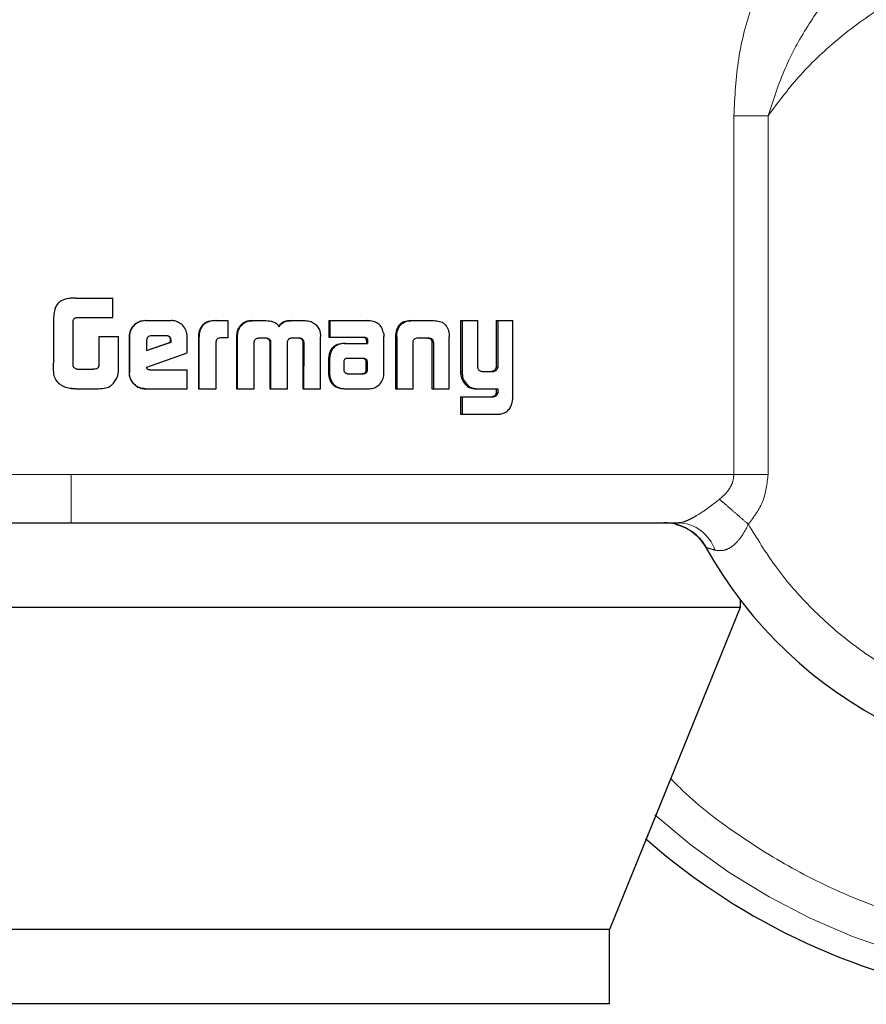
# Model space of a CAD drawing. Header units: millimetres. Extents: x 23 to 246, y 71 to 158.
# Tile 41 of 76: x 158.366 to 159.278, y 70.502 to 71.563. Entities that reach past the tile are written whole.
import ezdxf

# ---------------------------------------------------------------- set-up
doc = ezdxf.new("R2010")
doc.units = ezdxf.units.MM
doc.linetypes.add('PHANTOM', pattern=[12.7, 6.35, -1.27, 1.27, -1.27, 1.27, -1.27])

msp = doc.modelspace()

# ---------------------------------------------------------------- linework, layer by layer
at = {"color": 8, "linetype": 'PHANTOM', "lineweight": 18}
for p, q in [((159.1352, 71.4592), (159.1352, 71.0729)), ((159.1721, 71.4592), (159.1352, 71.4592)), ((159.1721, 71.0729), (159.1721, 71.4592)), ((158.7721, 71.221), (158.7707, 71.221)), ((158.81, 71.2148), (158.8115, 71.2148)), ((158.6986, 71.1967), (158.6997, 71.1967)), ((158.737, 71.1973), (158.7383, 71.1973)), ((158.8408, 71.1838), (158.8425, 71.1838)), ((158.8753, 71.1565), (158.8771, 71.1565)), ((158.4214, 71.0729), (157.4151, 71.0729)), ((159.1352, 71.0729), (158.4214, 71.0729)), ((159.1352, 71.0729), (159.1721, 71.0729))]:
    msp.add_line(p, q, dxfattribs=at)
at = {"color": 7, "linetype": 'Continuous', "lineweight": 25}
for p, q in [((158.4214, 71.2626), (158.4192, 71.2622)), ((158.4192, 71.2624), (158.4192, 71.2624)), ((158.4264, 71.2628), (158.4214, 71.2626)), ((158.4264, 71.2628), (158.4662, 71.2628)), ((158.4264, 71.2628), (158.4264, 71.2628)), ((158.4662, 71.2418), (158.4662, 71.2628)), ((158.4023, 71.2387), (158.4023, 71.1928)), ((158.4234, 71.1903), (158.4234, 71.2378)), ((158.4272, 71.2418), (158.4662, 71.2418)), ((158.501, 71.2385), (158.5013, 71.2385)), ((158.5013, 71.2385), (158.5291, 71.2385)), ((158.577, 71.2385), (158.5776, 71.2385)), ((158.5776, 71.2385), (158.5902, 71.2385)), ((158.5902, 71.2385), (158.5902, 71.2199)), ((158.6163, 71.2385), (158.6171, 71.2385)), ((158.6171, 71.2385), (158.6311, 71.2385)), ((158.6586, 71.2385), (158.6595, 71.2385)), ((158.6595, 71.2385), (158.6734, 71.2385)), ((158.6989, 71.2385), (158.6989, 71.2208)), ((158.6989, 71.2385), (158.7, 71.2385)), ((158.7, 71.2385), (158.7, 71.2208)), ((158.7, 71.2385), (158.7405, 71.2385)), ((158.7871, 71.2385), (158.7885, 71.2385)), ((158.7885, 71.2385), (158.8125, 71.2385)), ((158.8408, 71.2385), (158.8408, 71.1838)), ((158.8408, 71.2385), (158.8425, 71.2385)), ((158.8425, 71.2385), (158.8425, 71.1838)), ((158.8425, 71.2385), (158.8594, 71.2385)), ((158.8594, 71.1896), (158.8594, 71.2385)), ((158.8791, 71.2385), (158.8791, 71.1884)), ((158.8791, 71.2385), (158.8809, 71.2385)), ((158.8809, 71.2385), (158.8809, 71.1884)), ((158.8809, 71.2385), (158.8973, 71.2385)), ((158.8973, 71.1578), (158.8973, 71.2385)), ((158.5239, 71.2222), (158.5077, 71.2222)), ((158.6026, 71.2308), (158.6019, 71.2308)), ((158.771, 71.2244), (158.7723, 71.2244)), ((158.8284, 71.2244), (158.8287, 71.221)), ((158.4512, 71.2213), (158.4512, 71.1905)), ((158.4512, 71.2213), (158.4513, 71.2213)), ((158.4513, 71.2213), (158.4513, 71.1905)), ((158.4513, 71.2213), (158.4724, 71.2213)), ((158.4724, 71.19), (158.4724, 71.2213)), ((158.4838, 71.2212), (158.484, 71.2212)), ((158.4838, 71.2212), (158.4838, 71.1825)), ((158.484, 71.2212), (158.484, 71.1825)), ((158.5025, 71.2172), (158.5025, 71.2064)), ((158.5025, 71.2064), (158.529, 71.2153)), ((158.5025, 71.2065), (158.5285, 71.2153)), ((158.529, 71.2171), (158.5285, 71.2171)), ((158.5285, 71.2153), (158.5285, 71.2171)), ((158.529, 71.2153), (158.5285, 71.2153)), ((158.529, 71.2153), (158.529, 71.2171)), ((158.5463, 71.2037), (158.5463, 71.2212)), ((158.5584, 71.2197), (158.5584, 71.1652)), ((158.5584, 71.2197), (158.5589, 71.2197)), ((158.5589, 71.2197), (158.5589, 71.1652)), ((158.5774, 71.1652), (158.5774, 71.2159)), ((158.5902, 71.2199), (158.5821, 71.2199)), ((158.5995, 71.2209), (158.5995, 71.1652)), ((158.5995, 71.2209), (158.6002, 71.2209)), ((158.6002, 71.2209), (158.6002, 71.1652)), ((158.6185, 71.1652), (158.6183, 71.2143)), ((158.6235, 71.2199), (158.6323, 71.2199)), ((158.6353, 71.2152), (158.6353, 71.1652)), ((158.6353, 71.2152), (158.6362, 71.2152)), ((158.6362, 71.2152), (158.6362, 71.1652)), ((158.6544, 71.1652), (158.6544, 71.2152)), ((158.659, 71.2199), (158.6669, 71.2199)), ((158.6697, 71.2185), (158.6706, 71.2185)), ((158.671, 71.2143), (158.6708, 71.1652)), ((158.671, 71.2143), (158.672, 71.2143)), ((158.672, 71.2143), (158.6718, 71.1652)), ((158.6899, 71.1652), (158.69, 71.2209)), ((158.6989, 71.2208), (158.7, 71.2208)), ((158.7, 71.2208), (158.7369, 71.2208)), ((158.7158, 71.214), (158.717, 71.214)), ((158.717, 71.214), (158.7407, 71.214)), ((158.7393, 71.218), (158.7393, 71.217)), ((158.7393, 71.218), (158.7406, 71.218)), ((158.7393, 71.217), (158.7406, 71.217)), ((158.7395, 71.2159), (158.7395, 71.214)), ((158.7395, 71.2159), (158.7407, 71.2159)), ((158.7406, 71.218), (158.7406, 71.217)), ((158.7407, 71.2159), (158.7407, 71.214)), ((158.7582, 71.1824), (158.7583, 71.2213)), ((158.7707, 71.221), (158.7707, 71.1652)), ((158.7721, 71.221), (158.7721, 71.1652)), ((158.7896, 71.1652), (158.7896, 71.2158)), ((158.7951, 71.2199), (158.8059, 71.2199)), ((158.8099, 71.2158), (158.8114, 71.2158)), ((158.81, 71.2148), (158.81, 71.1652)), ((158.8115, 71.2148), (158.8115, 71.1652)), ((158.8287, 71.1652), (158.8287, 71.221)), ((158.5028, 71.1884), (158.5463, 71.2037)), ((158.4512, 71.1905), (158.4513, 71.1905)), ((158.6986, 71.1967), (158.6986, 71.1817)), ((158.6997, 71.1967), (158.6997, 71.1817)), ((158.715, 71.1941), (158.715, 71.193)), ((158.715, 71.193), (158.715, 71.1855)), ((158.7185, 71.1978), (158.7177, 71.1976)), ((158.7195, 71.1978), (158.7185, 71.1978)), ((158.7358, 71.1979), (158.7195, 71.1978)), ((158.7393, 71.1856), (158.7392, 71.1937)), ((158.7404, 71.1937), (158.7392, 71.1937)), ((158.7406, 71.1856), (158.7404, 71.1937)), ((158.4279, 71.1862), (158.4446, 71.1862)), ((158.4838, 71.1825), (158.484, 71.1825)), ((158.5059, 71.1855), (158.5463, 71.1855)), ((158.5463, 71.1652), (158.5463, 71.1855)), ((158.6986, 71.1817), (158.6997, 71.1817)), ((158.7195, 71.1812), (158.7348, 71.1813)), ((158.7196, 71.1812), (158.736, 71.1813)), ((158.736, 71.1813), (158.7348, 71.1813)), ((158.7396, 71.1827), (158.7383, 71.1827)), ((158.7406, 71.1856), (158.7393, 71.1856)), ((158.8639, 71.1838), (158.8758, 71.1838)), ((158.875, 71.1839), (158.8768, 71.1839)), ((158.8791, 71.1884), (158.8809, 71.1884)), ((158.6989, 71.1785), (158.7, 71.1785)), ((158.8432, 71.1735), (158.8448, 71.1735)), ((158.4178, 71.1659), (158.4179, 71.1659)), ((158.4204, 71.1656), (158.4214, 71.1654)), ((158.4214, 71.1654), (158.4265, 71.1652)), ((158.4265, 71.1652), (158.4508, 71.1652)), ((158.4265, 71.1652), (158.4265, 71.1652)), ((158.5013, 71.1652), (158.501, 71.1652)), ((158.5013, 71.1652), (158.5463, 71.1652)), ((158.5584, 71.1652), (158.5589, 71.1652)), ((158.5589, 71.1652), (158.5774, 71.1652)), ((158.5995, 71.1652), (158.6002, 71.1652)), ((158.6002, 71.1652), (158.6185, 71.1652)), ((158.6353, 71.1652), (158.6362, 71.1652)), ((158.6362, 71.1652), (158.6544, 71.1652)), ((158.6708, 71.1652), (158.6718, 71.1652)), ((158.6718, 71.1652), (158.6899, 71.1652)), ((158.7167, 71.1652), (158.7179, 71.1652)), ((158.7179, 71.1652), (158.7423, 71.1652)), ((158.7707, 71.1652), (158.7721, 71.1652)), ((158.7721, 71.1652), (158.7896, 71.1652)), ((158.81, 71.1652), (158.8115, 71.1652)), ((158.8115, 71.1652), (158.8287, 71.1652)), ((158.8575, 71.1652), (158.8593, 71.1652)), ((158.8593, 71.1652), (158.8809, 71.1652)), ((158.8791, 71.1652), (158.8791, 71.1609)), ((158.8791, 71.1609), (158.8809, 71.1609)), ((158.8809, 71.1652), (158.8809, 71.1609)), ((158.8408, 71.1564), (158.8408, 71.1378)), ((158.8408, 71.1564), (158.8425, 71.1564)), ((158.8425, 71.1564), (158.8425, 71.1378)), ((158.8425, 71.1564), (158.8762, 71.1564)), ((158.8408, 71.1378), (158.8425, 71.1378)), ((158.8425, 71.1378), (158.8818, 71.1378)), ((159.1421, 70.938), (159.1421, 70.9296)), ((159.1421, 70.9296), (157.606, 70.9296)), ((159.1421, 70.9296), (159.0011, 70.5826)), ((159.0011, 70.5826), (157.7274, 70.5826)), ((159.0011, 70.5026), (159.0011, 70.5826)), ((159.0011, 70.5026), (157.7274, 70.5026))]:
    msp.add_line(p, q, dxfattribs=at)
for centre, radius, start, end in [((159.5145, 71.2222), 0.4685, 209.1217, 56.7142), ((159.5145, 71.2222), 0.72, 228.7799, 0), ((159.0598, 70.9688), 0.0521, 29.1217, 90)]:
    msp.add_arc(centre, radius, start, end, dxfattribs=at)
at = {"color": 8, "linetype": 'PHANTOM', "lineweight": 18}
for centre, radius, start, end in [((159.5145, 71.2222), 0.6941, 227.9991, 0), ((159.0738, 70.9775), 0.0434, 18.5513, 87.0757)]:
    msp.add_arc(centre, radius, start, end, dxfattribs=at)
for points, knots in [([(159.2087, 71.6684), (159.1979, 71.6563), (159.1765, 71.6323), (159.1538, 71.5792), (159.1384, 71.5211), (159.1363, 71.4798), (159.1352, 71.4592)], [0, 0, 0, 0, 0.250126, 0.4993281, 0.7491249, 1, 1, 1, 1]), ([(159.1509, 71.0192), (159.1601, 71.0041), (159.1793, 70.9725), (159.2172, 70.9287), (159.2641, 70.8873), (159.3209, 70.8513), (159.3866, 70.8236), (159.4594, 70.8071), (159.5365, 70.8039), (159.6139, 70.8152), (159.6876, 70.8408), (159.7541, 70.8788), (159.8106, 70.9264), (159.8557, 70.9802), (159.8893, 71.037), (159.9122, 71.094), (159.9256, 71.149), (159.9315, 71.2021), (159.9308, 71.2555), (159.9227, 71.3115), (159.9054, 71.3704), (159.8774, 71.4302), (159.8376, 71.4882), (159.7859, 71.541), (159.7234, 71.5852), (159.6524, 71.6177), (159.5764, 71.6364), (159.4995, 71.6406), (159.4254, 71.6311), (159.3574, 71.6098), (159.2974, 71.5795), (159.2468, 71.5428), (159.2048, 71.5028), (159.1827, 71.4733), (159.1721, 71.4592)], [0, 0, 0, 0, 0.024626, 0.051455, 0.080502, 0.111688, 0.14481, 0.17953, 0.215376, 0.251769, 0.288076, 0.323674, 0.358006, 0.390636, 0.421263, 0.449719, 0.475951, 0.499999, 0.52406, 0.550307, 0.578778, 0.609419, 0.642062, 0.676405, 0.712009, 0.748319, 0.78471, 0.82055, 0.855261, 0.888371, 0.919543, 0.948575, 0.975389, 1, 1, 1, 1]), ([(159.1721, 71.4592), (159.1778, 71.4764), (159.1888, 71.5102), (159.2136, 71.5557), (159.2421, 71.5956), (159.2646, 71.6149), (159.2756, 71.6243)], [0, 0, 0, 0, 0.265015, 0.521287, 0.766872, 1, 1, 1, 1]), ([(160.1693, 71.2222), (160.1688, 71.2028), (160.1678, 71.1628), (160.1591, 71.1013), (160.1437, 71.0361), (160.1195, 70.9677), (160.0849, 70.8971), (160.0429, 70.8329), (159.9956, 70.7762), (159.9452, 70.7272), (159.8875, 70.6822), (159.8227, 70.6427), (159.7518, 70.6101), (159.6757, 70.5858), (159.5961, 70.5707), (159.5145, 70.5656), (159.433, 70.5707), (159.3533, 70.5858), (159.2773, 70.6101), (159.2063, 70.6426), (159.1418, 70.6824), (159.0955, 70.7169), (159.0727, 70.7396), (159.0671, 70.7452)], [0, 0, 0, 0, 0.038195, 0.078917, 0.122126, 0.170129, 0.221694, 0.276885, 0.320979, 0.367141, 0.415234, 0.465063, 0.516373, 0.568856, 0.622148, 0.675855, 0.729562, 0.782854, 0.835337, 0.886647, 0.936476, 0.984569, 1, 1, 1, 1]), ([(158.4214, 71.0209), (158.4214, 71.0218), (158.4214, 71.0237), (158.4214, 71.0378), (158.4214, 71.0553), (158.4214, 71.0672), (158.4214, 71.0729)], [0, 0, 0, 0, 0.270246, 0.562418, 0.789727, 1, 1, 1, 1]), ([(159.1198, 71.0461), (159.122, 71.048), (159.1263, 71.0516), (159.1312, 71.0583), (159.1346, 71.0654), (159.135, 71.0705), (159.1352, 71.0729)], [0, 0, 0, 0, 0.276714, 0.532887, 0.771976, 1, 1, 1, 1]), ([(159.1509, 71.0192), (159.1569, 71.0272), (159.1688, 71.0432), (159.171, 71.063), (159.1721, 71.0729)], [0, 0, 0, 0, 0.500879, 1, 1, 1, 1]), ([(159.0761, 71.0209), (159.0772, 71.021), (159.0793, 71.0211), (159.0836, 71.0226), (159.0886, 71.0248), (159.0963, 71.0291), (159.1072, 71.0363), (159.1154, 71.0427), (159.1198, 71.0461)], [0, 0, 0, 0, 0.118356, 0.234217, 0.350604, 0.468996, 0.720989, 1, 1, 1, 1]), ([(159.1198, 71.0461), (159.1217, 71.0444), (159.1257, 71.041), (159.1334, 71.0343), (159.142, 71.0269), (159.148, 71.0218), (159.1509, 71.0192)], [0, 0, 0, 0, 0.246695, 0.499971, 0.753256, 1, 1, 1, 1]), ([(159.115, 70.9913), (159.1182, 70.9909), (159.1228, 70.9902), (159.1296, 70.9929), (159.1361, 70.9971), (159.1441, 71.0058), (159.1486, 71.0146), (159.1509, 71.0192)], [0, 0, 0, 0, 0.24905, 0.369443, 0.488643, 0.733649, 1, 1, 1, 1]), ([(159.1053, 70.9942), (159.1054, 70.9941), (159.1057, 70.9941), (159.1083, 70.9933), (159.1123, 70.9921), (159.115, 70.9913)], [0, 0, 0, 0, 0.243946, 0.491177, 1, 1, 1, 1])]:
    msp.add_open_spline(points, degree=3, knots=knots, dxfattribs=at)
at = {"color": 7, "linetype": 'Continuous', "lineweight": 25}
for points, knots in [([(158.4264, 71.2628), (158.4237, 71.2627), (158.4183, 71.2626), (158.4114, 71.2607), (158.4068, 71.257), (158.4038, 71.2519), (158.4025, 71.2455), (158.4024, 71.2407), (158.4023, 71.2387)], [0, 0, 0, 0, 0.20268, 0.40728, 0.523024, 0.638625, 0.845641, 1, 1, 1, 1]), ([(158.4234, 71.2378), (158.4235, 71.2384), (158.4238, 71.2395), (158.4247, 71.2408), (158.4258, 71.2416), (158.4267, 71.2417), (158.4272, 71.2418)], [0, 0, 0, 0, 0.33619, 0.550356, 0.765338, 1, 1, 1, 1]), ([(158.501, 71.2385), (158.4988, 71.2383), (158.4944, 71.2378), (158.4891, 71.2341), (158.4853, 71.2292), (158.4839, 71.2246), (158.4838, 71.2219), (158.4838, 71.2212)], [0, 0, 0, 0, 0.241687, 0.484842, 0.698277, 0.917588, 1, 1, 1, 1]), ([(158.5013, 71.2385), (158.4991, 71.2383), (158.4947, 71.2378), (158.4893, 71.2341), (158.4855, 71.2292), (158.4841, 71.2246), (158.4841, 71.2219), (158.484, 71.2212)], [0, 0, 0, 0, 0.242859, 0.487192, 0.701543, 0.919959, 1, 1, 1, 1]), ([(158.5463, 71.2212), (158.5461, 71.2234), (158.5457, 71.2278), (158.5419, 71.2332), (158.5371, 71.237), (158.5325, 71.2384), (158.5298, 71.2385), (158.5291, 71.2385)], [0, 0, 0, 0, 0.242772, 0.486979, 0.700859, 0.920391, 1, 1, 1, 1]), ([(158.577, 71.2385), (158.5743, 71.2383), (158.57, 71.2381), (158.5645, 71.2355), (158.5612, 71.2319), (158.5587, 71.2265), (158.5585, 71.2223), (158.5584, 71.2197)], [0, 0, 0, 0, 0.264558, 0.426964, 0.590343, 0.738775, 1, 1, 1, 1]), ([(158.5776, 71.2385), (158.5749, 71.2383), (158.5706, 71.2381), (158.5651, 71.2354), (158.5617, 71.2319), (158.5593, 71.2265), (158.5591, 71.2223), (158.5589, 71.2197)], [0, 0, 0, 0, 0.2666869, 0.4291123, 0.592541, 0.7409714, 1, 1, 1, 1]), ([(158.6163, 71.2385), (158.6141, 71.2383), (158.6102, 71.238), (158.6051, 71.235), (158.6029, 71.2322), (158.6019, 71.2308)], [0, 0, 0, 0, 0.384194, 0.690336, 1, 1, 1, 1]), ([(158.6026, 71.2308), (158.6041, 71.2326), (158.6067, 71.2359), (158.6121, 71.2382), (158.6155, 71.2384), (158.6171, 71.2385)], [0, 0, 0, 0, 0.4062724, 0.7244622, 1, 1, 1, 1]), ([(158.6311, 71.2385), (158.6337, 71.2383), (158.6377, 71.2381), (158.6425, 71.2356), (158.6445, 71.2334), (158.6453, 71.2321), (158.6454, 71.232)], [0, 0, 0, 0, 0.483294, 0.726005, 0.969973, 1, 1, 1, 1]), ([(158.6586, 71.2385), (158.6559, 71.2383), (158.6518, 71.2381), (158.6468, 71.2354), (158.6453, 71.2331), (158.6445, 71.232)], [0, 0, 0, 0, 0.500075, 0.750159, 1, 1, 1, 1]), ([(158.6454, 71.232), (158.6461, 71.2331), (158.6477, 71.2354), (158.6527, 71.2381), (158.6568, 71.2383), (158.6595, 71.2385)], [0, 0, 0, 0, 0.249433, 0.499536, 1, 1, 1, 1]), ([(158.6734, 71.2385), (158.6756, 71.2383), (158.6795, 71.238), (158.6845, 71.235), (158.6866, 71.2322), (158.6876, 71.2308)], [0, 0, 0, 0, 0.3856616, 0.6921941, 1, 1, 1, 1]), ([(158.7436, 71.2382), (158.7431, 71.2383), (158.742, 71.2384), (158.741, 71.2385), (158.7405, 71.2385)], [0, 0, 0, 0, 0.500247, 1, 1, 1, 1]), ([(158.758, 71.2245), (158.7575, 71.2265), (158.7567, 71.2301), (158.7536, 71.2342), (158.7493, 71.2371), (158.7457, 71.2378), (158.7436, 71.2382)], [0, 0, 0, 0, 0.282971, 0.488392, 0.693696, 1, 1, 1, 1]), ([(158.7871, 71.2385), (158.7845, 71.2383), (158.7805, 71.238), (158.7757, 71.235), (158.7727, 71.2311), (158.7714, 71.2272), (158.771, 71.2248), (158.771, 71.2244)], [0, 0, 0, 0, 0.328283, 0.515875, 0.703903, 0.94273, 1, 1, 1, 1]), ([(158.7723, 71.2244), (158.7728, 71.2265), (158.7735, 71.2301), (158.7765, 71.2345), (158.7806, 71.2373), (158.7848, 71.2384), (158.7876, 71.2385), (158.7885, 71.2385)], [0, 0, 0, 0, 0.259948, 0.447421, 0.635287, 0.880863, 1, 1, 1, 1]), ([(158.8125, 71.2385), (158.8145, 71.2384), (158.8173, 71.2382), (158.8209, 71.2368), (158.8233, 71.2352), (158.8254, 71.233), (158.8274, 71.2295), (158.828, 71.2264), (158.8284, 71.2244)], [0, 0, 0, 0, 0.250408, 0.37568, 0.500871, 0.622441, 0.750762, 1, 1, 1, 1]), ([(158.5077, 71.2222), (158.507, 71.2221), (158.5056, 71.222), (158.5039, 71.2207), (158.5028, 71.2192), (158.5026, 71.2179), (158.5025, 71.2173), (158.5025, 71.2172)], [0, 0, 0, 0, 0.272098, 0.51944, 0.755436, 0.965095, 1, 1, 1, 1]), ([(158.5285, 71.2171), (158.5285, 71.218), (158.5284, 71.2193), (158.5275, 71.2208), (158.5265, 71.2216), (158.5251, 71.2221), (158.5241, 71.2222), (158.5235, 71.2222)], [0, 0, 0, 0, 0.317481, 0.474467, 0.632141, 0.786593, 1, 1, 1, 1]), ([(158.529, 71.2171), (158.5289, 71.2178), (158.5288, 71.219), (158.5281, 71.2206), (158.5271, 71.2215), (158.5257, 71.2221), (158.5246, 71.2221), (158.5239, 71.2222)], [0, 0, 0, 0, 0.273231, 0.436146, 0.600367, 0.749551, 1, 1, 1, 1]), ([(158.6019, 71.2308), (158.6012, 71.2296), (158.6002, 71.2274), (158.5996, 71.224), (158.5995, 71.2219), (158.5995, 71.2209)], [0, 0, 0, 0, 0.391771, 0.692871, 1, 1, 1, 1]), ([(158.6026, 71.2308), (158.602, 71.2296), (158.6009, 71.2274), (158.6003, 71.224), (158.6002, 71.2219), (158.6002, 71.2209)], [0, 0, 0, 0, 0.395754, 0.694824, 1, 1, 1, 1]), ([(158.6876, 71.2308), (158.6884, 71.2292), (158.6895, 71.2269), (158.6899, 71.2234), (158.69, 71.2217), (158.69, 71.2209)], [0, 0, 0, 0, 0.499116, 0.749518, 1, 1, 1, 1]), ([(158.758, 71.2245), (158.7581, 71.2242), (158.7582, 71.2235), (158.7582, 71.2224), (158.7583, 71.2217), (158.7583, 71.2213)], [0, 0, 0, 0, 0.308549, 0.617086, 1, 1, 1, 1]), ([(158.771, 71.2244), (158.7709, 71.2238), (158.7708, 71.2227), (158.7707, 71.2215), (158.7707, 71.221)], [0, 0, 0, 0, 0.499915, 1, 1, 1, 1]), ([(158.7721, 71.221), (158.7721, 71.2213), (158.7721, 71.222), (158.7722, 71.2231), (158.7723, 71.2239), (158.7723, 71.2244)], [0, 0, 0, 0, 0.292424, 0.583873, 1, 1, 1, 1]), ([(158.5821, 71.2199), (158.5815, 71.2198), (158.5802, 71.2196), (158.5787, 71.2188), (158.5778, 71.2177), (158.5775, 71.2167), (158.5774, 71.2161), (158.5774, 71.2159)], [0, 0, 0, 0, 0.278808, 0.561559, 0.734975, 0.908912, 1, 1, 1, 1]), ([(158.6183, 71.2143), (158.6183, 71.2144), (158.6183, 71.2146), (158.6184, 71.2151), (158.6184, 71.2154), (158.6184, 71.2155)], [0, 0, 0, 0, 0.259653, 0.519872, 1, 1, 1, 1]), ([(158.6184, 71.2155), (158.6187, 71.2164), (158.6191, 71.2178), (158.6204, 71.2191), (158.6219, 71.2198), (158.6229, 71.2198), (158.6235, 71.2199)], [0, 0, 0, 0, 0.369057, 0.567724, 0.766408, 1, 1, 1, 1]), ([(158.6314, 71.2199), (158.6321, 71.2197), (158.6333, 71.2193), (158.6345, 71.2182), (158.6351, 71.2169), (158.6353, 71.2159), (158.6353, 71.2153), (158.6353, 71.2152)], [0, 0, 0, 0, 0.326751, 0.527951, 0.729399, 0.942513, 1, 1, 1, 1]), ([(158.6323, 71.2199), (158.633, 71.2197), (158.6341, 71.2193), (158.6353, 71.2182), (158.636, 71.217), (158.6361, 71.2159), (158.6362, 71.2153), (158.6362, 71.2152)], [0, 0, 0, 0, 0.3264555, 0.527648, 0.7288014, 0.9412116, 1, 1, 1, 1]), ([(158.6544, 71.2152), (158.6544, 71.2158), (158.6545, 71.217), (158.6554, 71.2184), (158.6563, 71.2191), (158.6569, 71.2194), (158.6571, 71.2195)], [0, 0, 0, 0, 0.369383, 0.615277, 0.86072, 1, 1, 1, 1]), ([(158.6571, 71.2195), (158.6573, 71.2196), (158.6577, 71.2197), (158.6584, 71.2198), (158.6588, 71.2199), (158.659, 71.2199)], [0, 0, 0, 0, 0.337297, 0.667756, 1, 1, 1, 1]), ([(158.666, 71.2199), (158.6665, 71.2199), (158.6674, 71.2198), (158.6687, 71.2194), (158.6694, 71.2188), (158.6697, 71.2185)], [0, 0, 0, 0, 0.37982, 0.700222, 1, 1, 1, 1]), ([(158.6669, 71.2199), (158.6674, 71.2199), (158.6683, 71.2198), (158.6697, 71.2194), (158.6703, 71.2188), (158.6706, 71.2185)], [0, 0, 0, 0, 0.344215, 0.692402, 1, 1, 1, 1]), ([(158.6697, 71.2185), (158.67, 71.2181), (158.6707, 71.2171), (158.6709, 71.2156), (158.671, 71.2146), (158.671, 71.2143)], [0, 0, 0, 0, 0.365608, 0.814767, 1, 1, 1, 1]), ([(158.6706, 71.2185), (158.671, 71.2181), (158.6717, 71.2171), (158.6719, 71.2156), (158.672, 71.2146), (158.672, 71.2143)], [0, 0, 0, 0, 0.36469, 0.811664, 1, 1, 1, 1]), ([(158.7158, 71.214), (158.7132, 71.2138), (158.709, 71.2135), (158.7038, 71.2104), (158.7006, 71.2066), (158.6989, 71.2018), (158.6987, 71.1984), (158.6986, 71.1967)], [0, 0, 0, 0, 0.286534, 0.465525, 0.644845, 0.814159, 1, 1, 1, 1]), ([(158.717, 71.214), (158.7143, 71.2138), (158.7101, 71.2135), (158.7049, 71.2104), (158.7017, 71.2065), (158.7, 71.2017), (158.6998, 71.1984), (158.6997, 71.1967)], [0, 0, 0, 0, 0.288801, 0.46767, 0.646821, 0.815986, 1, 1, 1, 1]), ([(158.7356, 71.2208), (158.7364, 71.2207), (158.7376, 71.2204), (158.7387, 71.2195), (158.7392, 71.2187), (158.7393, 71.2182), (158.7393, 71.218)], [0, 0, 0, 0, 0.480044, 0.712142, 0.875541, 1, 1, 1, 1]), ([(158.7369, 71.2208), (158.7373, 71.2207), (158.7382, 71.2206), (158.7393, 71.2201), (158.74, 71.2194), (158.7405, 71.2187), (158.7405, 71.2182), (158.7406, 71.218)], [0, 0, 0, 0, 0.265434, 0.532329, 0.718846, 0.867378, 1, 1, 1, 1]), ([(158.7393, 71.217), (158.7394, 71.2169), (158.7394, 71.2166), (158.7395, 71.2163), (158.7395, 71.2161), (158.7395, 71.2159)], [0, 0, 0, 0, 0.356338, 0.675197, 1, 1, 1, 1]), ([(158.7406, 71.217), (158.7406, 71.2169), (158.7407, 71.2166), (158.7407, 71.2163), (158.7407, 71.2161), (158.7407, 71.2159)], [0, 0, 0, 0, 0.358708, 0.6774075, 1, 1, 1, 1]), ([(158.7896, 71.2158), (158.7897, 71.2165), (158.7899, 71.2175), (158.7909, 71.2187), (158.7922, 71.2195), (158.7937, 71.2198), (158.7947, 71.2199), (158.7951, 71.2199)], [0, 0, 0, 0, 0.237873, 0.403453, 0.567961, 0.841541, 1, 1, 1, 1]), ([(158.8044, 71.2199), (158.8052, 71.2198), (158.8066, 71.2198), (158.8082, 71.219), (158.8092, 71.2179), (158.8097, 71.2168), (158.8098, 71.2161), (158.8099, 71.2158)], [0, 0, 0, 0, 0.345091, 0.539554, 0.735404, 0.907172, 1, 1, 1, 1]), ([(158.8059, 71.2199), (158.8065, 71.2199), (158.8077, 71.2198), (158.8093, 71.2193), (158.8105, 71.2183), (158.8112, 71.2171), (158.8113, 71.2162), (158.8114, 71.2158)], [0, 0, 0, 0, 0.2476223, 0.4977759, 0.6727, 0.8482684, 1, 1, 1, 1]), ([(158.8099, 71.2158), (158.8099, 71.2157), (158.81, 71.2155), (158.81, 71.2151), (158.81, 71.2149), (158.81, 71.2148)], [0, 0, 0, 0, 0.356538, 0.675152, 1, 1, 1, 1]), ([(158.8114, 71.2158), (158.8114, 71.2157), (158.8115, 71.2155), (158.8115, 71.2151), (158.8115, 71.2149), (158.8115, 71.2148)], [0, 0, 0, 0, 0.356535, 0.675145, 1, 1, 1, 1]), ([(158.4073, 71.1717), (158.406, 71.1732), (158.4035, 71.1764), (158.4023, 71.184), (158.4023, 71.1894), (158.4023, 71.1928)], [0, 0, 0, 0, 0.266917, 0.537075, 1, 1, 1, 1]), ([(158.4239, 71.1887), (158.4238, 71.1889), (158.4237, 71.1892), (158.4235, 71.1897), (158.4234, 71.1901), (158.4234, 71.1903)], [0, 0, 0, 0, 0.335411, 0.667386, 1, 1, 1, 1]), ([(158.4513, 71.1905), (158.4512, 71.1897), (158.4509, 71.1885), (158.4499, 71.1872), (158.4483, 71.1864), (158.4464, 71.1862), (158.445, 71.1862), (158.4446, 71.1862)], [0, 0, 0, 0, 0.275824, 0.404901, 0.533704, 0.866546, 1, 1, 1, 1]), ([(158.4512, 71.1905), (158.451, 71.1897), (158.4508, 71.1885), (158.4498, 71.1872), (158.4482, 71.1864), (158.4464, 71.1862), (158.445, 71.1862), (158.4446, 71.1862)], [0, 0, 0, 0, 0.273114, 0.402327, 0.531385, 0.855194, 1, 1, 1, 1]), ([(158.7177, 71.1976), (158.7174, 71.1976), (158.7168, 71.1975), (158.716, 71.1969), (158.7154, 71.1959), (158.7151, 71.195), (158.715, 71.1943), (158.715, 71.1941)], [0, 0, 0, 0, 0.216523, 0.399933, 0.583268, 0.901227, 1, 1, 1, 1]), ([(158.737, 71.1973), (158.7367, 71.1975), (158.7361, 71.1978), (158.7353, 71.1979), (158.7348, 71.1979), (158.7346, 71.1979)], [0, 0, 0, 0, 0.437368, 0.717049, 1, 1, 1, 1]), ([(158.7383, 71.1973), (158.7379, 71.1975), (158.7374, 71.1978), (158.7366, 71.1979), (158.7361, 71.1979), (158.7358, 71.1979)], [0, 0, 0, 0, 0.43617, 0.716451, 1, 1, 1, 1]), ([(158.7392, 71.1937), (158.7392, 71.1941), (158.7392, 71.1947), (158.739, 71.1955), (158.7387, 71.1962), (158.738, 71.1967), (158.7373, 71.1971), (158.737, 71.1973)], [0, 0, 0, 0, 0.263693, 0.411586, 0.515938, 0.740701, 1, 1, 1, 1]), ([(158.7404, 71.1937), (158.7404, 71.1941), (158.7404, 71.1947), (158.7403, 71.1955), (158.74, 71.1962), (158.7392, 71.1967), (158.7386, 71.1971), (158.7383, 71.1973)], [0, 0, 0, 0, 0.263356, 0.411054, 0.514707, 0.737786, 1, 1, 1, 1]), ([(158.4279, 71.1862), (158.4274, 71.1863), (158.4263, 71.1866), (158.4248, 71.1874), (158.4242, 71.1883), (158.4239, 71.1887)], [0, 0, 0, 0, 0.335082, 0.67329, 1, 1, 1, 1]), ([(158.4705, 71.1767), (158.471, 71.1778), (158.4718, 71.1799), (158.4724, 71.1844), (158.4724, 71.1878), (158.4724, 71.19)], [0, 0, 0, 0, 0.259636, 0.509306, 1, 1, 1, 1]), ([(158.4838, 71.1825), (158.484, 71.1802), (158.4845, 71.1757), (158.4883, 71.1704), (158.4932, 71.1666), (158.4977, 71.1653), (158.5003, 71.1652), (158.501, 71.1652)], [0, 0, 0, 0, 0.245151, 0.492113, 0.703196, 0.921919, 1, 1, 1, 1]), ([(158.5013, 71.1652), (158.4991, 71.1654), (158.4946, 71.1658), (158.4892, 71.1697), (158.4855, 71.1746), (158.4841, 71.1791), (158.4841, 71.1818), (158.484, 71.1825)], [0, 0, 0, 0, 0.246558, 0.494848, 0.706879, 0.924826, 1, 1, 1, 1]), ([(158.5059, 71.1855), (158.5053, 71.1856), (158.5045, 71.1856), (158.5036, 71.186), (158.5032, 71.1865), (158.5029, 71.1873), (158.5028, 71.1879), (158.5028, 71.1884)], [0, 0, 0, 0, 0.368921, 0.510101, 0.608655, 0.738588, 1, 1, 1, 1]), ([(158.6986, 71.1817), (158.6986, 71.1812), (158.6987, 71.1801), (158.6988, 71.179), (158.6989, 71.1785)], [0, 0, 0, 0, 0.500134, 1, 1, 1, 1]), ([(158.6997, 71.1817), (158.6997, 71.1814), (158.6998, 71.1807), (158.6998, 71.1796), (158.6999, 71.1789), (158.7, 71.1785)], [0, 0, 0, 0, 0.3049208, 0.6097123, 1, 1, 1, 1]), ([(158.715, 71.1855), (158.7151, 71.1851), (158.7152, 71.1843), (158.7156, 71.1835), (158.7159, 71.1831), (158.716, 71.183)], [0, 0, 0, 0, 0.394629, 0.860676, 1, 1, 1, 1]), ([(158.716, 71.183), (158.7163, 71.1826), (158.7169, 71.182), (158.7179, 71.1816), (158.7184, 71.1815), (158.7187, 71.1814)], [0, 0, 0, 0, 0.467293, 0.730787, 1, 1, 1, 1]), ([(158.7187, 71.1814), (158.7188, 71.1814), (158.719, 71.1813), (158.7193, 71.1812), (158.7195, 71.1812), (158.7196, 71.1812)], [0, 0, 0, 0, 0.359364, 0.679627, 1, 1, 1, 1]), ([(158.7348, 71.1813), (158.7352, 71.1814), (158.7361, 71.1814), (158.7374, 71.1818), (158.738, 71.1824), (158.7383, 71.1827)], [0, 0, 0, 0, 0.339041, 0.680904, 1, 1, 1, 1]), ([(158.736, 71.1813), (158.7365, 71.1814), (158.7374, 71.1814), (158.7386, 71.1818), (158.7393, 71.1824), (158.7396, 71.1827)], [0, 0, 0, 0, 0.340244, 0.682432, 1, 1, 1, 1]), ([(158.7383, 71.1827), (158.7385, 71.183), (158.7389, 71.1836), (158.7393, 71.1845), (158.7393, 71.1852), (158.7393, 71.1856)], [0, 0, 0, 0, 0.332772, 0.667575, 1, 1, 1, 1]), ([(158.7396, 71.1827), (158.7398, 71.183), (158.7401, 71.1836), (158.7405, 71.1845), (158.7406, 71.1852), (158.7406, 71.1856)], [0, 0, 0, 0, 0.332133, 0.66701, 1, 1, 1, 1]), ([(158.758, 71.179), (158.7581, 71.1793), (158.7582, 71.18), (158.7582, 71.1811), (158.7582, 71.1819), (158.7582, 71.1824)], [0, 0, 0, 0, 0.2951135, 0.5901195, 1, 1, 1, 1]), ([(158.8408, 71.1838), (158.8409, 71.1824), (158.841, 71.18), (158.8416, 71.1765), (158.8426, 71.1745), (158.8432, 71.1735)], [0, 0, 0, 0, 0.3726, 0.679217, 1, 1, 1, 1]), ([(158.8425, 71.1838), (158.8426, 71.1824), (158.8426, 71.18), (158.8433, 71.1764), (158.8443, 71.1745), (158.8448, 71.1735)], [0, 0, 0, 0, 0.376292, 0.680946, 1, 1, 1, 1]), ([(158.8639, 71.1838), (158.8633, 71.1838), (158.8623, 71.1839), (158.861, 71.1847), (158.8601, 71.1858), (158.8595, 71.1875), (158.8594, 71.1889), (158.8594, 71.1896)], [0, 0, 0, 0, 0.231491, 0.387, 0.542975, 0.744808, 1, 1, 1, 1]), ([(158.875, 71.1839), (158.8748, 71.1839), (158.8746, 71.1838), (158.8743, 71.1838), (158.8741, 71.1838), (158.874, 71.1838)], [0, 0, 0, 0, 0.358391, 0.677379, 1, 1, 1, 1]), ([(158.8791, 71.1884), (158.8789, 71.1877), (158.8787, 71.1865), (158.8777, 71.1851), (158.8764, 71.1843), (158.8755, 71.184), (158.875, 71.1839)], [0, 0, 0, 0, 0.313594, 0.530596, 0.74793, 1, 1, 1, 1]), ([(158.8768, 71.1839), (158.8767, 71.1839), (158.8764, 71.1838), (158.8761, 71.1838), (158.8759, 71.1838), (158.8758, 71.1838)], [0, 0, 0, 0, 0.3592603, 0.6777, 1, 1, 1, 1]), ([(158.8809, 71.1884), (158.8807, 71.1878), (158.8805, 71.1866), (158.8796, 71.1852), (158.8783, 71.1843), (158.8773, 71.1841), (158.8768, 71.1839)], [0, 0, 0, 0, 0.292643, 0.511677, 0.731099, 1, 1, 1, 1]), ([(158.4265, 71.1652), (158.4238, 71.1652), (158.419, 71.1654), (158.4121, 71.1673), (158.4089, 71.1702), (158.4073, 71.1717)], [0, 0, 0, 0, 0.383529, 0.70052, 1, 1, 1, 1]), ([(158.4508, 71.1652), (158.4535, 71.1653), (158.458, 71.1655), (158.464, 71.168), (158.468, 71.1719), (158.4697, 71.1751), (158.4705, 71.1767)], [0, 0, 0, 0, 0.331206, 0.554447, 0.778862, 1, 1, 1, 1]), ([(158.6989, 71.1785), (158.6995, 71.1761), (158.7005, 71.1723), (158.7044, 71.1683), (158.7093, 71.1658), (158.7136, 71.1652), (158.7164, 71.1652), (158.7167, 71.1652)], [0, 0, 0, 0, 0.283071, 0.470375, 0.656825, 0.960191, 1, 1, 1, 1]), ([(158.7, 71.1785), (158.7006, 71.1761), (158.7016, 71.1723), (158.7055, 71.1683), (158.7104, 71.1658), (158.7148, 71.1652), (158.7175, 71.1652), (158.7179, 71.1652)], [0, 0, 0, 0, 0.281078, 0.468287, 0.65465, 0.959, 1, 1, 1, 1]), ([(158.7423, 71.1652), (158.7445, 71.1654), (158.7485, 71.1658), (158.7534, 71.1693), (158.7567, 71.1737), (158.7576, 71.1773), (158.758, 71.179)], [0, 0, 0, 0, 0.2968127, 0.5341829, 0.7716505, 1, 1, 1, 1]), ([(158.8432, 71.1735), (158.8447, 71.1713), (158.8472, 71.1676), (158.8527, 71.1654), (158.8559, 71.1652), (158.8575, 71.1652)], [0, 0, 0, 0, 0.429357, 0.716199, 1, 1, 1, 1]), ([(158.8448, 71.1735), (158.8464, 71.1713), (158.8489, 71.1676), (158.8545, 71.1654), (158.8577, 71.1652), (158.8593, 71.1652)], [0, 0, 0, 0, 0.4325254, 0.7225897, 1, 1, 1, 1]), ([(158.8791, 71.1609), (158.8789, 71.1601), (158.8786, 71.1589), (158.8775, 71.1576), (158.8764, 71.1569), (158.8756, 71.1566), (158.8753, 71.1565)], [0, 0, 0, 0, 0.3530656, 0.5901698, 0.8267322, 1, 1, 1, 1]), ([(158.8809, 71.1609), (158.8807, 71.1602), (158.8804, 71.1591), (158.8795, 71.1577), (158.8783, 71.1569), (158.8775, 71.1567), (158.8771, 71.1565)], [0, 0, 0, 0, 0.316063, 0.554725, 0.792887, 1, 1, 1, 1]), ([(158.8753, 71.1565), (158.8752, 71.1565), (158.875, 71.1564), (158.8747, 71.1564), (158.8745, 71.1564), (158.8744, 71.1564)], [0, 0, 0, 0, 0.3530955, 0.6746594, 1, 1, 1, 1]), ([(158.8771, 71.1565), (158.877, 71.1565), (158.8768, 71.1564), (158.8765, 71.1564), (158.8763, 71.1564), (158.8762, 71.1564)], [0, 0, 0, 0, 0.353626, 0.674915, 1, 1, 1, 1]), ([(158.8851, 71.1382), (158.8872, 71.1389), (158.8906, 71.1402), (158.8943, 71.1445), (158.8963, 71.1491), (158.8968, 71.1524), (158.8971, 71.1541)], [0, 0, 0, 0, 0.31543, 0.545623, 0.774798, 1, 1, 1, 1]), ([(158.8971, 71.1541), (158.8971, 71.1544), (158.8972, 71.1551), (158.8973, 71.1563), (158.8973, 71.1572), (158.8973, 71.1578)], [0, 0, 0, 0, 0.275195, 0.550658, 1, 1, 1, 1]), ([(158.8818, 71.1378), (158.882, 71.1378), (158.8826, 71.1378), (158.8838, 71.1379), (158.8846, 71.1381), (158.8851, 71.1382)], [0, 0, 0, 0, 0.2604071, 0.5204505, 1, 1, 1, 1]), ([(157.4672, 71.0209), (157.4686, 71.0209), (157.4715, 71.0209), (157.4942, 71.0209), (157.5295, 71.0209), (157.577, 71.0209), (157.6345, 71.0209), (157.7001, 71.0209), (157.7715, 71.0209), (157.8542, 71.0209), (157.9477, 71.0209), (158.0507, 71.0209), (158.1504, 71.0209), (158.2454, 71.0209), (158.3349, 71.0209), (158.3932, 71.0209), (158.4214, 71.0209)], [0, 0, 0, 0, 0.079467, 0.158318, 0.235972, 0.31189, 0.385618, 0.456776, 0.525076, 0.59032, 0.671985, 0.748283, 0.819301, 0.883239, 0.943491, 1, 1, 1, 1]), ([(158.4214, 71.0209), (158.4609, 71.0209), (158.5405, 71.0209), (158.6586, 71.0209), (158.774, 71.0209), (158.8837, 71.0209), (158.9861, 71.0209), (159.0462, 71.0209), (159.0761, 71.0209)], [0, 0, 0, 0, 0.164147, 0.330858, 0.499099, 0.667587, 0.834906, 1, 1, 1, 1]), ([(159.0732, 71.0191), (159.0766, 71.018), (159.0833, 71.0158), (159.0922, 71.01), (159.0999, 71.0028), (159.1036, 70.997), (159.1054, 70.9941)], [0, 0, 0, 0, 0.252868, 0.507022, 0.75761, 1, 1, 1, 1])]:
    msp.add_open_spline(points, degree=3, knots=knots, dxfattribs=at)

doc.saveas('drawing.dxf')
